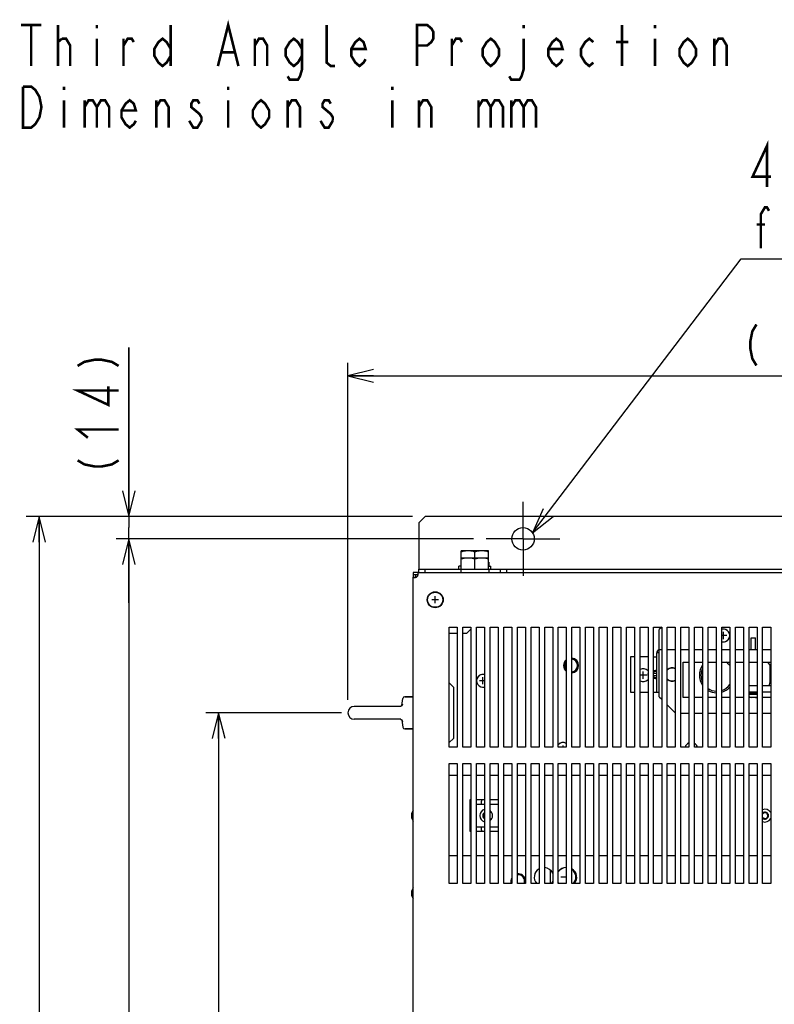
# Model space of a CAD drawing. Extents: x 28 to 410, y 34 to 287.
# Tile 22 of 32: x 31 to 89, y 196 to 273. Entities that reach past the tile are written whole.
import ezdxf

# ---------------------------------------------------------------- set-up
doc = ezdxf.new("R2010")
doc.units = 0
doc.header["$LTSCALE"] = 23.1
doc.linetypes.add('CENTER', pattern=[0.6, 0.375, -0.075, 0.075, -0.075])
doc.layers.get('0').update_dxf_attribs({"linetype": 'CONTINUOUS'})
for name, color, linetype in [('ALL_AXIS', 7, 'CONTINUOUS'), ('ALL_CHAMFER_FEAT', 7, 'CONTINUOUS'), ('ALL_CURVE', 7, 'CONTINUOUS'), ('ALL_DIM', 7, 'CONTINUOUS'), ('ALL_FEATURES', 7, 'CONTINUOUS'), ('ALL_NOTE', 7, 'CONTINUOUS')]:
    doc.layers.add(name, color=color, linetype=linetype)
doc.dimstyles.get("Standard").update_dxf_attribs({"dimtxt": 2.5, "dimasz": 2.5, "dimexe": 1.25, "dimexo": 0.625, "dimtad": 1, "dimcen": 2.5, "dimazin": 3, "dimtfac": 1, "dimtmove": 0, "dimatfit": 3})

# ---------------------------------------------------------------- blocks, each defined once
blk = doc.blocks.new('_OPEN')
at = {"color": 0, "linetype": 'BYBLOCK'}
for p, q in [((0, 0), (-1, 0.25)), ((-1, -0.25), (0, 0)), ((-1, 0), (0, 0))]:
    blk.add_line(p, q, dxfattribs=at)
blk = doc.blocks.new('*D2')
at = {"layer": 'ALL_DIM', "color": 2, "linetype": 'CONTINUOUS'}
for p, q in [((55.738, 218.654), (45.163, 218.654)), ((46.163, 218.654), (46.163, 183.966)), ((46.163, 149.279), (46.163, 183.966)), ((55.663, 149.279), (45.163, 149.279))]:
    blk.add_line(p, q, dxfattribs=at)
at = {"layer": 'ALL_DIM', "color": 2, "linetype": 'CONTINUOUS', "xscale": 2, "yscale": 2, "zscale": 2}
for p, rotation in [((46.163, 218.654), 90), ((46.163, 149.279), 270)]:
    blk.add_blockref('_OPEN', p, dxfattribs=dict(at, rotation=rotation))
blk = doc.blocks.new('*D3')
at = {"layer": 'ALL_DIM', "color": 2, "linetype": 'CONTINUOUS'}
for p, q in [((66.025, 232.216), (38.163, 232.216)), ((39.163, 232.216), (39.163, 183.904)), ((39.163, 135.591), (39.163, 183.904)), ((41.186, 135.591), (38.163, 135.591)), ((66.025, 135.591), (48.163, 135.591))]:
    blk.add_line(p, q, dxfattribs=at)
at = {"layer": 'ALL_DIM', "color": 2, "linetype": 'CONTINUOUS', "xscale": 2, "yscale": 2, "zscale": 2}
for p, rotation in [((39.163, 232.216), 90), ((39.163, 135.591), 270)]:
    blk.add_blockref('_OPEN', p, dxfattribs=dict(at, rotation=rotation))
blk = doc.blocks.new('*D4')
at = {"layer": 'ALL_DIM', "color": 2, "linetype": 'CONTINUOUS'}
for p, q in [((61.275, 233.966), (31.163, 233.966)), ((32.163, 233.966), (32.163, 183.966)), ((32.163, 133.966), (32.163, 183.966)), ((61.275, 133.966), (31.163, 133.966))]:
    blk.add_line(p, q, dxfattribs=at)
at = {"layer": 'ALL_DIM', "color": 2, "linetype": 'CONTINUOUS', "xscale": 2, "yscale": 2, "zscale": 2}
for p, rotation in [((32.163, 233.966), 90), ((32.163, 133.966), 270)]:
    blk.add_blockref('_OPEN', p, dxfattribs=dict(at, rotation=rotation))
blk = doc.blocks.new('*D32')
at = {"color": 2, "linetype": 'CONTINUOUS'}
for p, q in [((39.163, 233.966), (39.163, 247.135)), ((39.163, 247.135), (39.163, 233.091)), ((61.275, 233.966), (38.163, 233.966)), ((39.163, 227.216), (39.163, 233.091)), ((66.025, 232.216), (38.163, 232.216)), ((39.163, 232.216), (39.163, 227.216))]:
    blk.add_line(p, q, dxfattribs=at)
at = {"color": 2, "linetype": 'CONTINUOUS', "xscale": 2, "yscale": 2, "zscale": 2}
for p, rotation in [((39.163, 233.966), 270), ((39.163, 232.216), 90)]:
    blk.add_blockref('_OPEN', p, dxfattribs=dict(at, rotation=rotation))
blk = doc.blocks.new('*D34')
at = {"color": 2, "linetype": 'CONTINUOUS'}
for p, q in [((56.238, 219.654), (56.238, 245.926)), ((129.888, 219.654), (129.888, 245.926)), ((56.238, 244.926), (93.063, 244.926)), ((129.888, 244.926), (93.063, 244.926))]:
    blk.add_line(p, q, dxfattribs=at)
at = {"color": 2, "linetype": 'CONTINUOUS', "xscale": 2, "yscale": 2, "zscale": 2, "rotation": 180}
blk.add_blockref('_OPEN', (56.238, 244.926), dxfattribs=at)
at = {"color": 2, "linetype": 'CONTINUOUS', "xscale": 2, "yscale": 2, "zscale": 2}
blk.add_blockref('_OPEN', (129.888, 244.926), dxfattribs=at)

msp = doc.modelspace()

# ---------------------------------------------------------------- linework, layer by layer
at = {"color": 2, "linetype": 'CONTINUOUS', "const_width": 0.2}
for points in [[(88.103, 248.926), (87.783, 248.393), (87.623, 247.593), (87.623, 247.059), (87.783, 246.259), (88.103, 245.726)], [(35.163, 245.695), (35.696, 246.015), (36.496, 246.175), (37.03, 246.175), (37.83, 246.015), (38.363, 245.695)], [(38.363, 243.775), (35.163, 243.775), (37.563, 242.655), (37.563, 244.095)], [(35.963, 240.095), (35.163, 240.735), (38.363, 240.735)], [(35.163, 238.335), (35.696, 238.015), (36.496, 237.855), (37.03, 237.855), (37.83, 238.015), (38.363, 238.335)]]:
    msp.add_lwpolyline(points, dxfattribs=at)
at = {"color": 3, "linetype": 'CONTINUOUS'}
for start, end in [(61.82298, 135.04367), (224.95678, 298.17764)]:
    msp.add_arc((81.525, 221.641), 0.531, start, end, dxfattribs=at)
at = {"layer": 'ALL_AXIS', "color": 7, "linetype": 'CENTER'}
for q in [(69.9, 235.091), (67.025, 232.216), (69.9, 229.341), (72.775, 232.216)]:
    msp.add_line((69.9, 232.216), q, dxfattribs=at)
at = {"layer": 'ALL_AXIS', "color": 7, "linetype": 'CONTINUOUS'}
for p, q in [((65.088, 229.841), (65.088, 231.279)), ((67.213, 231.279), (65.088, 231.279)), ((66.15, 230.716), (66.15, 231.184)), ((67.213, 229.841), (67.213, 231.279)), ((65.057, 230.404), (65.057, 230.091)), ((65.088, 230.404), (65.057, 230.404)), ((67.213, 230.716), (65.088, 230.716)), ((66.15, 229.841), (66.15, 230.621)), ((67.213, 230.404), (67.244, 230.404)), ((67.244, 230.404), (67.244, 230.091)), ((61.325, 229.604), (61.325, 229.229)), ((61.7, 229.604), (61.325, 229.604)), ((64.9, 229.841), (64.9, 230.091)), ((65.088, 230.091), (64.9, 230.091)), ((65.057, 229.841), (65.057, 229.604)), ((65.057, 229.841), (67.244, 229.841)), ((67.213, 230.091), (67.4, 230.091)), ((67.244, 229.841), (67.244, 229.604)), ((67.4, 229.841), (67.4, 230.091)), ((74.775, 215.966), (74.775, 225.341)), ((74.775, 225.341), (75.4, 225.341)), ((75.4, 225.341), (75.4, 215.966)), ((75.838, 215.966), (75.838, 225.341)), ((75.838, 225.341), (76.463, 225.341)), ((76.463, 225.341), (76.463, 215.966)), ((76.9, 215.966), (76.9, 225.341)), ((76.9, 225.341), (77.525, 225.341)), ((77.525, 225.341), (77.525, 215.966)), ((77.963, 215.966), (77.963, 225.341)), ((77.963, 225.341), (78.588, 225.341)), ((78.588, 225.341), (78.588, 215.966)), ((79.025, 215.966), (79.025, 225.341)), ((79.025, 225.341), (79.65, 225.341)), ((79.65, 225.341), (79.65, 215.966)), ((80.088, 215.966), (80.088, 225.341)), ((80.088, 225.341), (80.713, 225.341)), ((80.713, 225.341), (80.713, 215.966)), ((81.15, 215.966), (81.15, 225.341)), ((81.15, 225.341), (81.775, 225.341)), ((81.775, 225.341), (81.775, 215.966)), ((82.213, 215.966), (82.213, 225.341)), ((82.213, 225.341), (82.838, 225.341)), ((82.838, 225.341), (82.838, 215.966)), ((83.275, 215.966), (83.275, 225.341)), ((83.275, 225.341), (83.9, 225.341)), ((83.9, 225.341), (83.9, 215.966)), ((84.338, 215.966), (84.338, 225.341)), ((84.338, 225.341), (84.963, 225.341)), ((84.963, 225.341), (84.963, 215.966)), ((85.4, 215.966), (85.4, 225.341)), ((85.4, 225.341), (86.025, 225.341)), ((86.025, 225.341), (86.025, 215.966)), ((86.463, 215.966), (86.463, 225.341)), ((86.463, 225.341), (87.088, 225.341)), ((87.088, 225.341), (87.088, 215.966)), ((87.525, 215.966), (87.525, 225.341)), ((87.525, 225.341), (88.15, 225.341)), ((88.15, 225.341), (88.15, 215.966)), ((88.588, 215.966), (88.588, 225.341)), ((88.588, 225.341), (89.213, 225.341)), ((89.213, 225.341), (89.213, 215.966)), ((87.702, 223.591), (87.702, 224.491)), ((87.702, 224.491), (88.036, 224.491)), ((88.036, 223.591), (88.036, 224.491)), ((80.088, 221.936), (80.325, 222.016)), ((80.325, 221.891), (80.088, 221.811)), ((79.638, 221.631), (79.638, 221.651)), ((80.088, 221.741), (80.325, 221.741)), ((80.325, 221.541), (80.088, 221.541)), ((80.088, 221.471), (80.325, 221.391)), ((80.325, 221.266), (80.088, 221.346)), ((60.447, 219.217), (60.531, 219.776)), ((60.68, 219.904), (61.325, 219.904)), ((87.525, 220.204), (88.15, 220.204)), ((87.525, 220.116), (88.15, 220.116)), ((88.15, 220.266), (87.544, 220.266)), ((89.213, 220.266), (88.588, 220.266)), ((60.37, 219.154), (56.738, 219.154)), ((60.37, 218.154), (56.738, 218.154)), ((60.447, 218.091), (60.531, 217.531)), ((60.68, 217.404), (61.325, 217.404)), ((75.4, 215.966), (74.775, 215.966)), ((76.463, 215.966), (75.838, 215.966)), ((77.525, 215.966), (76.9, 215.966)), ((78.588, 215.966), (77.963, 215.966)), ((79.65, 215.966), (79.025, 215.966)), ((80.713, 215.966), (80.088, 215.966)), ((81.775, 215.966), (81.15, 215.966)), ((82.838, 215.966), (82.213, 215.966)), ((83.9, 215.966), (83.275, 215.966)), ((84.963, 215.966), (84.338, 215.966)), ((86.025, 215.966), (85.4, 215.966)), ((87.088, 215.966), (86.463, 215.966)), ((88.15, 215.966), (87.525, 215.966)), ((89.213, 215.966), (88.588, 215.966)), ((64.15, 205.341), (64.15, 214.716)), ((64.15, 214.716), (64.775, 214.716)), ((64.775, 214.716), (64.775, 205.341)), ((65.213, 205.341), (65.213, 214.716)), ((65.213, 214.716), (65.838, 214.716)), ((65.838, 214.716), (65.838, 205.341)), ((66.275, 205.341), (66.275, 214.716)), ((66.275, 214.716), (66.9, 214.716)), ((66.9, 214.716), (66.9, 205.341)), ((67.338, 205.341), (67.338, 214.716)), ((67.338, 214.716), (67.963, 214.716)), ((67.963, 214.716), (67.963, 205.341)), ((68.4, 205.341), (68.4, 214.716)), ((68.4, 214.716), (69.025, 214.716)), ((69.025, 214.716), (69.025, 205.341)), ((69.463, 205.341), (69.463, 214.716)), ((69.463, 214.716), (70.088, 214.716)), ((70.088, 214.716), (70.088, 205.341)), ((70.525, 205.341), (70.525, 214.716)), ((70.525, 214.716), (71.15, 214.716)), ((71.15, 214.716), (71.15, 205.341)), ((71.588, 205.341), (71.588, 214.716)), ((71.588, 214.716), (72.213, 214.716)), ((72.213, 214.716), (72.213, 205.341)), ((72.65, 205.341), (72.65, 214.716)), ((72.65, 214.716), (73.275, 214.716)), ((73.275, 214.716), (73.275, 205.341)), ((73.713, 205.341), (73.713, 214.716)), ((73.713, 214.716), (74.338, 214.716)), ((74.338, 214.716), (74.338, 205.341)), ((74.775, 205.341), (74.775, 214.716)), ((74.775, 214.716), (75.4, 214.716)), ((75.4, 214.716), (75.4, 205.341)), ((75.838, 205.341), (75.838, 214.716)), ((75.838, 214.716), (76.463, 214.716)), ((76.463, 214.716), (76.463, 205.341)), ((76.9, 205.341), (76.9, 214.716)), ((76.9, 214.716), (77.525, 214.716)), ((77.525, 214.716), (77.525, 205.341)), ((77.963, 205.341), (77.963, 214.716)), ((77.963, 214.716), (78.588, 214.716)), ((78.588, 214.716), (78.588, 205.341)), ((79.025, 205.341), (79.025, 214.716)), ((79.025, 214.716), (79.65, 214.716)), ((79.65, 214.716), (79.65, 205.341)), ((80.088, 205.341), (80.088, 214.716)), ((80.088, 214.716), (80.713, 214.716)), ((80.713, 214.716), (80.713, 205.341)), ((81.15, 205.341), (81.15, 214.716)), ((81.15, 214.716), (81.775, 214.716)), ((81.775, 214.716), (81.775, 205.341)), ((82.213, 205.341), (82.213, 214.716)), ((82.213, 214.716), (82.838, 214.716)), ((82.838, 214.716), (82.838, 205.341)), ((83.275, 205.341), (83.275, 214.716)), ((83.275, 214.716), (83.9, 214.716)), ((83.9, 214.716), (83.9, 205.341)), ((84.338, 205.341), (84.338, 214.716)), ((84.338, 214.716), (84.963, 214.716)), ((84.963, 214.716), (84.963, 205.341)), ((85.4, 205.341), (85.4, 214.716)), ((85.4, 214.716), (86.025, 214.716)), ((86.025, 214.716), (86.025, 205.341)), ((86.463, 205.341), (86.463, 214.716)), ((86.463, 214.716), (87.088, 214.716)), ((87.088, 214.716), (87.088, 205.341)), ((87.525, 205.341), (87.525, 214.716)), ((87.525, 214.716), (88.15, 214.716)), ((88.15, 214.716), (88.15, 205.341)), ((88.588, 205.341), (88.588, 214.716)), ((88.588, 214.716), (89.213, 214.716)), ((89.213, 214.716), (89.213, 205.341)), ((72.025, 206.399), (72.025, 205.341)), ((64.775, 205.341), (64.15, 205.341)), ((65.838, 205.341), (65.213, 205.341)), ((66.9, 205.341), (66.275, 205.341)), ((67.963, 205.341), (67.338, 205.341)), ((69.025, 205.341), (68.4, 205.341)), ((70.088, 205.341), (69.463, 205.341)), ((71.15, 205.341), (70.525, 205.341)), ((72.213, 205.341), (71.588, 205.341)), ((73.275, 205.341), (72.65, 205.341)), ((74.338, 205.341), (73.713, 205.341)), ((75.4, 205.341), (74.775, 205.341)), ((76.463, 205.341), (75.838, 205.341)), ((77.525, 205.341), (76.9, 205.341)), ((78.588, 205.341), (77.963, 205.341)), ((79.65, 205.341), (79.025, 205.341)), ((80.713, 205.341), (80.088, 205.341)), ((81.775, 205.341), (81.15, 205.341)), ((82.838, 205.341), (82.213, 205.341)), ((83.9, 205.341), (83.275, 205.341)), ((84.963, 205.341), (84.338, 205.341)), ((86.025, 205.341), (85.4, 205.341)), ((87.088, 205.341), (86.463, 205.341)), ((88.15, 205.341), (87.525, 205.341)), ((89.213, 205.341), (88.588, 205.341))]:
    msp.add_line(p, q, dxfattribs=at)
at = {"layer": 'ALL_AXIS', "color": 3, "linetype": 'CONTINUOUS'}
for p, q in [((61.7, 229.404), (61.325, 229.404)), ((61.525, 229.404), (61.525, 229.229))]:
    msp.add_line(p, q, dxfattribs=at)
at = {"layer": 'ALL_AXIS', "color": 7, "linetype": 'CONTINUOUS'}
for points in [[(65.619, 231.279), (65.515, 231.275), (65.41, 231.263), (65.306, 231.244), (65.199, 231.218), (65.088, 231.184)], [(66.15, 231.184), (66.04, 231.218), (65.933, 231.244), (65.828, 231.263), (65.723, 231.275), (65.619, 231.279)], [(66.682, 231.279), (66.577, 231.275), (66.473, 231.263), (66.368, 231.244), (66.261, 231.218), (66.15, 231.184)], [(67.213, 231.184), (67.102, 231.218), (66.995, 231.244), (66.89, 231.263), (66.786, 231.275), (66.682, 231.279)], [(65.619, 230.716), (65.515, 230.712), (65.41, 230.7), (65.306, 230.681), (65.199, 230.655), (65.088, 230.621)], [(66.15, 230.621), (66.04, 230.655), (65.933, 230.681), (65.828, 230.7), (65.723, 230.712), (65.619, 230.716)], [(66.682, 230.716), (66.577, 230.712), (66.473, 230.7), (66.368, 230.681), (66.261, 230.655), (66.15, 230.621)], [(67.213, 230.621), (67.102, 230.655), (66.995, 230.681), (66.89, 230.7), (66.786, 230.712), (66.682, 230.716)]]:
    msp.add_lwpolyline(points, dxfattribs=at)
at = {"layer": 'ALL_AXIS', "color": 3, "linetype": 'CONTINUOUS'}
msp.add_circle((69.9, 232.216), 0.875, dxfattribs=at)
at = {"layer": 'ALL_AXIS', "color": 7, "linetype": 'CONTINUOUS'}
msp.add_circle((63.05, 227.466), 0.588, dxfattribs=at)
for centre, radius, start, end in [((61.476, 229.453), 0.25, 296.58657, 333.41343), ((85.525, 224.679), 0.5, 1.99641, 104.52091), ((85.525, 224.679), 0.5, 255.47909, 357.89937), ((73.65, 222.341), 0.5, 139.39627, 220.60373), ((73.65, 222.341), 0.5, 277.30475, 82.69525), ((85.025, 221.591), 1.25, 36.232, 53.768), ((85.025, 221.591), 1.375, 43.33305, 46.77841), ((79.275, 221.591), 0.5, 41.2134, 120.09232), ((81.525, 221.641), 0.5, 59.40111, 139.39627), ((85.025, 221.591), 1.375, 144.97901, 215.02099), ((85.025, 221.591), 1.25, 155.10127, 205.33662), ((66.775, 221.154), 0.5, 75.47909, 177.89937), ((79.825, 221.651), 0.188, 161.22041, 180), ((79.825, 221.631), 0.188, 180, 198.77959), ((81.525, 221.641), 0.5, 220.60373, 300.59889), ((66.775, 221.154), 0.5, 270, 284.52091), ((85.025, 221.591), 1.25, 236.37868, 267.12823), ((85.025, 221.591), 1.375, 239.94256, 267.3923), ((85.025, 221.591), 1.375, 285.8535, 316.66695), ((85.025, 221.591), 1.25, 287.53911, 323.768), ((87.869, 220.441), 0.625, 236.63003, 253.88121), ((87.869, 220.441), 0.625, 286.11879, 296.79679), ((56.738, 218.654), 0.5, 90, 270), ((73.025, 215.841), 0.5, 90, 138.7866), ((62.013, 210.641), 0.812, 147.94778, 212.05222), ((67.025, 210.641), 0.5, 104.73953, 255.26047), ((88.775, 210.641), 0.5, 27.51755, 112.05911), ((67.025, 210.641), 0.222, 124.47279, 235.52721), ((67.025, 210.641), 0.5, 309.3601, 50.6399), ((88.775, 210.641), 0.222, 211.80055, 148.19945), ((88.775, 210.641), 0.5, 247.94089, 332.48245), ((73.275, 205.841), 0.762, 90, 145.16652), ((73.275, 205.841), 0.762, 318.87332, 54.93999), ((69.525, 205.529), 0.5, 337.94023, 97.30475), ((62.013, 204.591), 0.812, 147.94778, 212.05222), ((73.275, 205.841), 0.762, 214.83348, 221.12668)]:
    msp.add_arc(centre, radius, start, end, dxfattribs=at)
at = {"layer": 'ALL_AXIS', "color": 3, "linetype": 'CONTINUOUS'}
for centre, start, end in [((71.525, 205.841), 120.07409, 221.86432), ((71.525, 205.841), 23.39354, 85.20793), ((73.338, 205.841), 318.13568, 59.92591), ((71.525, 205.841), 318.13568, 336.60646)]:
    msp.add_arc(centre, 0.75, start, end, dxfattribs=at)
at = {"layer": 'ALL_CHAMFER_FEAT', "color": 7, "linetype": 'CONTINUOUS'}
for centre, start, end in [((67.025, 210.641), 117.70209, 242.29791), ((88.775, 210.641), 224.37623, 135.62377)]:
    msp.add_arc(centre, 0.272, start, end, dxfattribs=at)
at = {"layer": 'ALL_CURVE', "color": 40, "linetype": 'CONTINUOUS'}
for p, q in [((63.319, 227.466), (62.782, 227.466)), ((63.05, 227.197), (63.05, 227.735)), ((85.525, 224.404), (85.525, 224.954)), ((85.8, 224.679), (85.4, 224.679)), ((79.275, 221.316), (79.275, 221.866)), ((66.9, 221.154), (66.5, 221.154)), ((66.775, 220.879), (66.775, 221.429)), ((79.55, 221.591), (79.025, 221.591)), ((73.025, 215.966), (73.025, 216.116)), ((61.2, 210.641), (61.248, 210.641)), ((73.275, 205.841), (72.844, 205.841)), ((61.2, 204.591), (61.248, 204.591))]:
    msp.add_line(p, q, dxfattribs=at)
msp.add_circle((63.05, 227.466), 0.625, dxfattribs=at)
for centre in [(62.013, 210.641), (62.013, 204.591)]:
    msp.add_arc(centre, 0.812, 160.21683, 199.78317, dxfattribs=at)
at = {"layer": 'ALL_FEATURES', "color": 3, "linetype": 'CONTINUOUS'}
for p, q in [((62.275, 233.966), (61.775, 233.466)), ((61.775, 233.466), (61.775, 229.841)), ((123.775, 233.966), (62.275, 233.966)), ((61.775, 229.841), (65.057, 229.841)), ((67.244, 229.841), (118.807, 229.841)), ((65.525, 224.866), (65.838, 225.179)), ((80.713, 225.329), (80.525, 225.141)), ((80.525, 219.904), (80.525, 225.141)), ((64.15, 224.866), (64.775, 224.866)), ((65.213, 224.866), (65.525, 224.866)), ((80.525, 223.591), (80.713, 223.591)), ((81.15, 223.591), (81.775, 223.591)), ((82.213, 223.591), (82.838, 223.591)), ((83.275, 223.591), (83.9, 223.591)), ((84.338, 223.591), (84.963, 223.591)), ((85.4, 223.591), (86.025, 223.591)), ((86.463, 223.591), (87.088, 223.591)), ((87.525, 223.591), (88.15, 223.591)), ((88.588, 223.591), (89.213, 223.591)), ((78.275, 223.016), (78.275, 220.266)), ((78.588, 223.016), (78.275, 223.016)), ((79.65, 223.016), (79.025, 223.016)), ((80.088, 223.016), (80.325, 223.016)), ((80.325, 220.266), (80.325, 223.329)), ((80.525, 223.329), (80.325, 223.329)), ((82.4, 219.841), (82.4, 222.591)), ((82.4, 222.591), (82.838, 222.591)), ((83.275, 222.591), (83.9, 222.591)), ((84.338, 222.591), (84.963, 222.591)), ((85.4, 222.591), (86.025, 222.591)), ((86.463, 222.591), (87.088, 222.591)), ((87.525, 222.591), (88.15, 222.591)), ((88.588, 222.591), (89.213, 222.591)), ((64.475, 220.654), (64.15, 220.979)), ((64.475, 220.654), (64.475, 216.654)), ((78.275, 220.266), (78.588, 220.266)), ((79.025, 220.266), (79.65, 220.266)), ((80.088, 220.266), (80.525, 220.266)), ((80.525, 219.904), (80.713, 219.716)), ((82.838, 219.841), (82.4, 219.841)), ((83.9, 219.841), (83.275, 219.841)), ((84.963, 219.841), (84.338, 219.841)), ((86.025, 219.841), (85.4, 219.841)), ((87.088, 219.841), (86.463, 219.841)), ((88.15, 219.841), (87.525, 219.841)), ((89.213, 219.841), (88.588, 219.841)), ((81.15, 219.279), (81.775, 218.654)), ((82.838, 218.591), (82.213, 218.591)), ((83.9, 218.591), (83.275, 218.591)), ((84.963, 218.591), (84.338, 218.591)), ((86.025, 218.591), (85.4, 218.591)), ((87.088, 218.591), (86.463, 218.591)), ((88.15, 218.591), (87.525, 218.591)), ((89.213, 218.591), (88.588, 218.591)), ((64.15, 216.329), (64.475, 216.654)), ((64.775, 213.766), (64.15, 213.766)), ((65.838, 213.766), (65.213, 213.766)), ((66.9, 213.766), (66.275, 213.766)), ((67.963, 213.766), (67.338, 213.766)), ((69.025, 213.766), (68.4, 213.766)), ((70.088, 213.766), (69.463, 213.766)), ((71.15, 213.766), (70.525, 213.766)), ((72.213, 213.766), (71.588, 213.766)), ((73.275, 213.766), (72.65, 213.766)), ((74.338, 213.766), (73.713, 213.766)), ((75.4, 213.766), (74.775, 213.766)), ((76.463, 213.766), (75.838, 213.766)), ((77.525, 213.766), (76.9, 213.766)), ((78.588, 213.766), (77.963, 213.766)), ((79.65, 213.766), (79.025, 213.766)), ((80.713, 213.766), (80.088, 213.766)), ((81.775, 213.766), (81.15, 213.766)), ((82.838, 213.766), (82.213, 213.766)), ((83.9, 213.766), (83.275, 213.766)), ((84.963, 213.766), (84.338, 213.766)), ((86.025, 213.766), (85.4, 213.766)), ((87.088, 213.766), (86.463, 213.766)), ((88.15, 213.766), (87.525, 213.766)), ((89.213, 213.766), (88.588, 213.766)), ((65.775, 209.391), (65.775, 211.891)), ((65.775, 211.891), (65.838, 211.891)), ((66.275, 211.891), (66.9, 211.891)), ((67.338, 211.891), (67.963, 211.891)), ((66.9, 211.516), (66.275, 211.516)), ((67.963, 211.516), (67.338, 211.516)), ((66.275, 209.766), (66.9, 209.766)), ((67.338, 209.766), (67.963, 209.766)), ((65.838, 209.391), (65.775, 209.391)), ((66.9, 209.391), (66.275, 209.391)), ((67.963, 209.391), (67.338, 209.391)), ((64.775, 207.516), (64.15, 207.516)), ((65.838, 207.516), (65.213, 207.516)), ((66.9, 207.516), (66.275, 207.516)), ((67.963, 207.516), (67.338, 207.516)), ((69.025, 207.516), (68.4, 207.516)), ((70.088, 207.516), (69.463, 207.516)), ((71.15, 207.516), (70.525, 207.516)), ((72.213, 207.516), (71.588, 207.516)), ((73.275, 207.516), (72.65, 207.516)), ((74.338, 207.516), (73.713, 207.516)), ((75.4, 207.516), (74.775, 207.516)), ((76.463, 207.516), (75.838, 207.516)), ((77.525, 207.516), (76.9, 207.516)), ((78.588, 207.516), (77.963, 207.516)), ((79.65, 207.516), (79.025, 207.516)), ((80.713, 207.516), (80.088, 207.516)), ((81.775, 207.516), (81.15, 207.516)), ((82.838, 207.516), (82.213, 207.516)), ((83.9, 207.516), (83.275, 207.516)), ((84.963, 207.516), (84.338, 207.516)), ((86.025, 207.516), (85.4, 207.516)), ((87.088, 207.516), (86.463, 207.516)), ((88.15, 207.516), (87.525, 207.516)), ((89.213, 207.516), (88.588, 207.516))]:
    msp.add_line(p, q, dxfattribs=at)
at = {"layer": 'ALL_FEATURES', "color": 7, "linetype": 'CONTINUOUS'}
for p, q in [((61.7, 229.604), (61.7, 229.404)), ((61.7, 229.604), (124.351, 229.604)), ((61.775, 229.604), (61.775, 229.841)), ((62.275, 229.604), (62.275, 229.841)), ((68.15, 229.604), (68.15, 229.841)), ((68.65, 229.604), (68.65, 229.841)), ((61.325, 161.341), (61.325, 229.229)), ((61.325, 229.229), (61.525, 229.229)), ((64.15, 215.966), (64.15, 225.341)), ((64.15, 225.341), (64.775, 225.341)), ((64.775, 225.341), (64.775, 215.966)), ((65.213, 215.966), (65.213, 225.341)), ((65.213, 225.341), (65.838, 225.341)), ((65.838, 225.341), (65.838, 215.966)), ((66.275, 215.966), (66.275, 225.341)), ((66.275, 225.341), (66.9, 225.341)), ((66.9, 225.341), (66.9, 215.966)), ((67.338, 215.966), (67.338, 225.341)), ((67.338, 225.341), (67.963, 225.341)), ((67.963, 225.341), (67.963, 215.966)), ((68.4, 215.966), (68.4, 225.341)), ((68.4, 225.341), (69.025, 225.341)), ((69.025, 225.341), (69.025, 215.966)), ((69.463, 215.966), (69.463, 225.341)), ((69.463, 225.341), (70.088, 225.341)), ((70.088, 225.341), (70.088, 215.966)), ((70.525, 215.966), (70.525, 225.341)), ((70.525, 225.341), (71.15, 225.341)), ((71.15, 225.341), (71.15, 215.966)), ((71.588, 215.966), (71.588, 225.341)), ((71.588, 225.341), (72.213, 225.341)), ((72.213, 225.341), (72.213, 215.966)), ((72.65, 215.966), (72.65, 225.341)), ((72.65, 225.341), (73.275, 225.341)), ((73.275, 225.341), (73.275, 215.966)), ((73.713, 215.966), (73.713, 225.341)), ((73.713, 225.341), (74.338, 225.341)), ((74.338, 225.341), (74.338, 215.966)), ((89.14, 222.391), (88.995, 222.591)), ((89.14, 222.391), (89.14, 221.016)), ((89.213, 222.391), (89.14, 222.391)), ((88.15, 220.766), (87.525, 220.766)), ((89.213, 220.766), (88.588, 220.766)), ((89.14, 221.016), (89.06, 220.766)), ((89.213, 221.016), (89.14, 221.016)), ((61.325, 219.904), (60.68, 219.904)), ((87.544, 220.266), (87.525, 220.266)), ((60.362, 219.155), (60.358, 219.154)), ((60.361, 219.155), (60.358, 219.154)), ((60.367, 219.157), (60.361, 219.155)), ((60.369, 219.154), (60.369, 219.154)), ((60.395, 219.171), (60.379, 219.162)), ((60.438, 219.206), (60.406, 219.179)), ((60.511, 219.326), (60.511, 219.326)), ((60.357, 218.154), (60.361, 218.152)), ((60.361, 218.152), (60.379, 218.145)), ((60.367, 218.15), (60.368, 218.15)), ((60.369, 218.154), (60.369, 218.154)), ((60.439, 218.101), (60.445, 218.093)), ((60.511, 217.981), (60.511, 217.981)), ((60.511, 217.981), (60.511, 217.981)), ((61.325, 217.404), (60.68, 217.404)), ((64.775, 215.966), (64.15, 215.966)), ((65.838, 215.966), (65.213, 215.966)), ((66.9, 215.966), (66.275, 215.966)), ((67.963, 215.966), (67.338, 215.966)), ((69.025, 215.966), (68.4, 215.966)), ((70.088, 215.966), (69.463, 215.966)), ((71.15, 215.966), (70.525, 215.966)), ((72.213, 215.966), (71.588, 215.966)), ((73.275, 215.966), (72.65, 215.966)), ((74.338, 215.966), (73.713, 215.966)), ((66.65, 211.516), (66.65, 211.776)), ((66.65, 209.507), (66.65, 209.766))]:
    msp.add_line(p, q, dxfattribs=at)
for points in [[(61.726, 229.527), (61.725, 229.553), (61.722, 229.575), (61.717, 229.591), (61.709, 229.6), (61.7, 229.604)], [(61.7, 229.341), (61.709, 229.382), (61.717, 229.422), (61.722, 229.46), (61.725, 229.495), (61.726, 229.527)], [(61.325, 229.229), (61.329, 229.22), (61.338, 229.212), (61.354, 229.207), (61.375, 229.204), (61.402, 229.203)], [(61.402, 229.203), (61.434, 229.204), (61.469, 229.207), (61.507, 229.212), (61.547, 229.22), (61.588, 229.229)], [(60.511, 219.326), (60.5, 219.298), (60.471, 219.245), (60.439, 219.206), (60.407, 219.179), (60.38, 219.163), (60.362, 219.155)], [(60.379, 218.145), (60.406, 218.129), (60.439, 218.101), (60.473, 218.059), (60.502, 218.005), (60.511, 217.981)], [(60.38, 218.145), (60.38, 218.144), (60.396, 218.135)], [(60.407, 218.128), (60.407, 218.128), (60.439, 218.101)]]:
    msp.add_lwpolyline(points, dxfattribs=at)
at = {"layer": 'ALL_FEATURES', "color": 3, "linetype": 'CONTINUOUS'}
for points in [[(61.525, 229.229), (61.526, 229.218), (61.527, 229.216)], [(61.713, 229.402), (61.71, 229.403), (61.7, 229.404)]]:
    msp.add_lwpolyline(points, dxfattribs=at)
at = {"layer": 'ALL_FEATURES', "color": 7, "linetype": 'CONTINUOUS'}
for centre, radius, start, end in [((85.525, 224.679), 0.5, 255.58832, 104.41181), ((73.65, 222.341), 0.584, 129.99338, 230.00785), ((73.65, 222.341), 0.584, 276.15123, 83.84898), ((79.275, 221.591), 0.5, 41.25048, 120.02645), ((66.775, 221.154), 0.5, 75.58832, 284.41181), ((79.275, 221.591), 0.5, 239.97263, 318.74201), ((60.68, 219.754), 0.15, 90, 171.46923), ((60.68, 217.554), 0.15, 188.53077, 270), ((73.025, 215.841), 0.5, 59.97263, 138.74201), ((83.025, 215.841), 0.5, 111.99917, 165.49321), ((83.025, 215.841), 0.5, 14.50889, 59.97263), ((67.275, 211.776), 0.625, 169.33905, 180), ((67.275, 209.507), 0.625, 180, 190.66095), ((73.275, 205.841), 0.75, 90, 146.67003), ((73.275, 205.841), 0.75, 318.05123, 54.24482), ((73.275, 205.841), 0.75, 213.32893, 221.94929)]:
    msp.add_arc(centre, radius, start, end, dxfattribs=at)
at = {"layer": 'ALL_FEATURES', "color": 3, "linetype": 'CONTINUOUS'}
for centre, radius, start, end in [((80.588, 223.329), 0.263, 103.80162, 180), ((69.525, 205.529), 0.572, 151.24013, 199.17484), ((69.525, 205.529), 0.572, 9.86431, 96.28692), ((69.525, 205.529), 0.572, 340.82283, 350.13634)]:
    msp.add_arc(centre, radius, start, end, dxfattribs=at)
at = {"layer": 'ALL_NOTE', "color": 2, "linetype": 'CONTINUOUS'}
for p, q in [((70.648, 232.671), (86.915, 254.052)), ((86.915, 254.052), (87.165, 254.052)), ((87.165, 254.052), (125.565, 254.052))]:
    msp.add_line(p, q, dxfattribs=at)
at = {"layer": 'ALL_NOTE', "color": 2, "linetype": 'CONTINUOUS', "const_width": 0.2}
for points in [[(46.105, 269.07), (46.905, 272.27), (47.705, 269.07)], [(30.745, 272.27), (32.345, 272.27)], [(31.545, 272.27), (31.545, 269.07)], [(33.625, 269.07), (33.625, 272.27)], [(36.665, 272.27), (36.665, 272.003)], [(42.425, 272.27), (42.425, 269.07)], [(55.225, 269.07), (54.905, 269.07), (54.585, 269.336), (54.585, 272.27)], [(61.625, 269.07), (61.625, 272.27), (62.425, 272.27), (62.745, 272.003), (62.905, 271.736), (62.905, 271.203), (62.745, 270.936), (62.425, 270.67), (61.625, 270.67)], [(69.945, 272.27), (69.945, 272.003)], [(77.625, 269.07), (77.625, 272.27)], [(80.185, 272.27), (80.185, 272.003)], [(33.625, 270.936), (33.945, 271.203)], [(33.945, 271.203), (34.265, 271.203), (34.585, 270.67), (34.585, 269.07)], [(36.665, 271.203), (36.665, 269.07)], [(38.745, 269.07), (38.745, 271.203)], [(38.745, 270.67), (39.065, 271.203), (39.385, 271.203), (39.545, 270.936)], [(42.425, 269.87), (42.105, 269.336), (41.785, 269.07), (41.465, 269.336), (41.145, 269.87), (41.145, 270.403), (41.465, 270.936), (41.785, 271.203), (42.105, 270.936), (42.425, 270.403)], [(48.985, 269.07), (48.985, 271.203)], [(48.985, 270.67), (49.305, 271.203), (49.625, 271.203), (49.945, 270.67), (49.945, 269.07)], [(52.665, 269.87), (52.345, 269.336), (52.025, 269.07), (51.705, 269.336), (51.385, 269.87), (51.385, 270.403), (51.705, 270.936), (52.025, 271.203), (52.345, 270.936), (52.665, 270.403)], [(52.665, 271.203), (52.665, 268.803), (52.505, 268.27), (52.345, 268.003), (51.705, 268.003), (51.545, 268.27)], [(57.625, 269.603), (57.465, 269.336), (57.145, 269.07), (56.825, 269.336), (56.505, 269.87), (56.505, 270.403), (56.825, 270.936), (57.145, 271.203), (57.465, 270.936), (57.625, 270.403), (56.505, 270.403)], [(64.345, 269.07), (64.345, 271.203)], [(64.345, 270.67), (64.665, 271.203), (64.985, 271.203), (65.145, 270.936)], [(68.025, 269.87), (67.705, 269.336), (67.385, 269.07), (67.065, 269.336), (66.745, 269.87), (66.745, 270.403), (67.065, 270.936), (67.385, 271.203), (67.705, 270.936), (68.025, 270.403), (68.025, 269.87)], [(69.945, 271.203), (69.945, 268.803), (69.785, 268.27), (69.625, 268.003), (68.985, 268.003), (68.825, 268.27)], [(72.985, 269.603), (72.825, 269.336), (72.505, 269.07), (72.185, 269.336), (71.865, 269.87), (71.865, 270.403), (72.185, 270.936), (72.505, 271.203), (72.825, 270.936), (72.985, 270.403), (71.865, 270.403)], [(75.385, 269.336), (75.065, 269.07), (74.745, 269.336), (74.425, 269.87), (74.425, 270.403), (74.745, 270.936), (75.065, 271.203), (75.385, 270.936)], [(77.145, 270.936), (78.105, 270.936)], [(80.185, 271.203), (80.185, 269.07)], [(83.385, 269.87), (83.065, 269.336), (82.745, 269.07), (82.425, 269.336), (82.105, 269.87), (82.105, 270.403), (82.425, 270.936), (82.745, 271.203), (83.065, 270.936), (83.385, 270.403), (83.385, 269.87)], [(84.825, 269.07), (84.825, 271.203)], [(84.825, 270.67), (85.145, 271.203), (85.465, 271.203), (85.785, 270.67), (85.785, 269.07)], [(46.425, 270.136), (47.385, 270.136)], [(31.865, 264.536), (31.545, 264.27), (30.905, 264.27), (30.905, 267.47)], [(30.905, 267.47), (31.545, 267.47), (31.865, 267.203), (32.025, 266.936), (32.185, 266.67), (32.345, 265.87), (32.185, 265.07), (31.865, 264.536)], [(34.105, 267.47), (34.105, 267.203)], [(46.905, 267.47), (46.905, 267.203)], [(59.705, 267.47), (59.705, 267.203)], [(34.105, 266.403), (34.105, 264.27)], [(35.705, 266.403), (35.705, 264.27)], [(35.705, 265.87), (36.025, 266.403), (36.345, 266.403), (36.665, 265.87), (36.665, 264.27)], [(36.665, 265.87), (36.985, 266.403), (37.305, 266.403), (37.625, 265.87), (37.625, 264.27)], [(39.705, 264.803), (39.545, 264.536), (39.225, 264.27), (38.905, 264.536), (38.585, 265.07), (38.585, 265.603), (38.905, 266.136), (39.225, 266.403), (39.545, 266.136), (39.705, 265.603), (38.585, 265.603)], [(41.305, 264.27), (41.305, 266.403)], [(41.305, 265.87), (41.625, 266.403), (41.945, 266.403), (42.265, 265.87), (42.265, 264.27)], [(44.665, 266.136), (44.505, 266.403), (44.185, 266.403), (44.025, 266.136), (44.025, 265.87), (44.345, 265.603), (44.665, 265.336), (44.825, 265.07), (44.825, 264.803), (44.665, 264.536), (44.505, 264.27), (44.185, 264.27), (44.025, 264.536), (43.865, 264.803)], [(46.905, 266.403), (46.905, 264.27)], [(50.105, 265.07), (49.785, 264.536), (49.465, 264.27), (49.145, 264.536), (48.825, 265.07), (48.825, 265.603), (49.145, 266.136), (49.465, 266.403), (49.785, 266.136), (50.105, 265.603), (50.105, 265.07)], [(51.545, 264.27), (51.545, 266.403)], [(51.545, 265.87), (51.865, 266.403), (52.185, 266.403), (52.505, 265.87), (52.505, 264.27)], [(54.905, 266.136), (54.745, 266.403), (54.425, 266.403), (54.265, 266.136), (54.265, 265.87), (54.585, 265.603), (54.905, 265.336), (55.065, 265.07), (55.065, 264.803)], [(59.705, 266.403), (59.705, 264.27)], [(61.785, 264.27), (61.785, 266.403)], [(61.785, 265.87), (62.105, 266.403), (62.425, 266.403), (62.745, 265.87), (62.745, 264.27)], [(66.425, 266.403), (66.425, 264.27)], [(66.425, 265.87), (66.745, 266.403), (67.065, 266.403), (67.385, 265.87), (67.385, 264.27)], [(67.385, 265.87), (67.705, 266.403), (68.025, 266.403), (68.345, 265.87), (68.345, 264.27)], [(68.985, 266.403), (68.985, 264.27)], [(68.985, 265.87), (69.305, 266.403), (69.625, 266.403), (69.945, 265.87), (69.945, 264.27)], [(69.945, 265.87), (70.265, 266.403), (70.585, 266.403), (70.905, 265.87), (70.905, 264.27)], [(55.065, 264.803), (54.745, 264.27), (54.425, 264.27), (54.265, 264.536), (54.105, 264.803)], [(88.925, 259.652), (88.925, 262.852), (87.805, 260.452), (89.245, 260.452)], [(88.445, 254.852), (88.445, 257.519), (88.765, 258.052), (88.925, 258.052), (89.085, 257.786)], [(88.125, 256.719), (88.765, 256.719)]]:
    msp.add_lwpolyline(points, dxfattribs=at)
at = {"layer": 'ALL_NOTE', "color": 2, "linetype": 'CONTINUOUS'}
msp.add_lwpolyline([(71.461, 234.565), (70.648, 232.671), (72.257, 233.96)], dxfattribs=at)

# ---------------------------------------------------------------- dimensions: what is measured, and where the dimension line sits
at = {"color": 2, "linetype": 'CONTINUOUS'}
dim = msp.add_linear_dim(base=(39.163, 233.966), p1=(66.025, 232.216), p2=(61.275, 233.966), angle=90, dimstyle='Standard', dxfattribs=at)
dim.commit()
dim.dimension.update_dxf_attribs({"geometry": '*D32', "text_midpoint": (38.363, 236.895), "dimtype": 128})
dim = msp.add_linear_dim(base=(129.888, 244.926), p1=(56.238, 219.654), p2=(129.888, 219.654), dimstyle='Standard', dxfattribs=at)
dim.commit()
dim.dimension.update_dxf_attribs({"geometry": '*D34', "text_midpoint": (86.663, 245.726), "dimtype": 128})
at = {"layer": 'ALL_DIM', "color": 2, "linetype": 'CONTINUOUS'}
for base, p1, p2, angle, picture, middle in [((32.163, 133.966), (61.275, 233.966), (61.275, 133.966), 270, '*D4', (31.363, 180.126)), ((39.162864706, 232.216031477), (66.025364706, 135.591031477), (66.025364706, 232.216031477), 90, '*D3', (38.362864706, 180.063531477)), ((46.162864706, 218.653531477), (55.662864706, 149.278531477), (55.737864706, 218.653531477), 90, '*D2', (45.362864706, 180.126031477))]:
    dim = msp.add_linear_dim(base=base, p1=p1, p2=p2, angle=angle, dimstyle='Standard', dxfattribs=at)
    dim.commit()
    dim.dimension.update_dxf_attribs({"geometry": picture, "text_midpoint": middle, "dimtype": 128})

doc.saveas('drawing.dxf')
